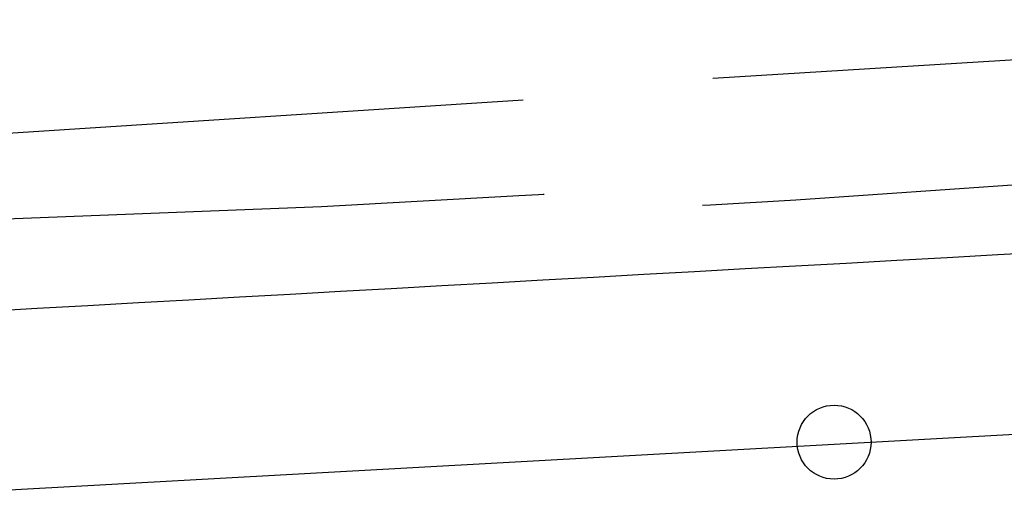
# Model space of a CAD drawing. Extents: x -3.49 to 3.52, y -1.52 to 1.45.
# Tile 8 of 32: x -0.81 to -0.44, y -0.39 to -0.21. Entities that reach past the tile are written whole.
import ezdxf

# ---------------------------------------------------------------- set-up
doc = ezdxf.new("R2010")
doc.units = 0

msp = doc.modelspace()

# ---------------------------------------------------------------- linework, layer by layer
at = {"layer": 'Layer 1', "color": 7, "linetype": 'CONTINUOUS'}
for p, q in [((-0.198187, -0.212108), (-0.552516, -0.233941)), ((-1.070305, -0.270662), (-0.622827, -0.241752)), ((-0.521838, -0.278893), (-0.128685, -0.251516)), ((-0.617131, -0.277027), (-0.624474, -0.277432)), ((-0.615409, -0.276931), (-0.617131, -0.277027)), ((-0.615059, -0.276912), (-0.615409, -0.276931)), ((-0.615027, -0.27691), (-0.615059, -0.276912)), ((-0.615018, -0.27691), (-0.615027, -0.27691)), ((-0.615016, -0.276909), (-0.615018, -0.27691)), ((-0.615016, -0.276909), (-0.615016, -0.276909)), ((-0.615016, -0.276909), (-0.615016, -0.276909)), ((-0.615016, -0.276909), (-0.615016, -0.276909)), ((-0.615016, -0.276909), (-0.615016, -0.276909)), ((-0.615016, -0.276909), (-0.615016, -0.276909)), ((-0.624474, -0.277432), (-0.697644, -0.281412)), ((-0.556421, -0.280815), (-0.553476, -0.280731)), ((-0.553476, -0.280731), (-0.521838, -0.278893)), ((-0.697644, -0.281412), (-2.075953, -0.335504)), ((1.002787, -0.286184), (-0.867981, -0.389469))]:
    msp.add_line(p, q, dxfattribs=at)
msp.add_circle((-0.507619, -0.368662), 0.013698, dxfattribs=at)
msp.add_arc((-101.190671, 1799.357053), 1802.473762, 273.171829, 273.210007, dxfattribs=at)

doc.saveas('drawing.dxf')
